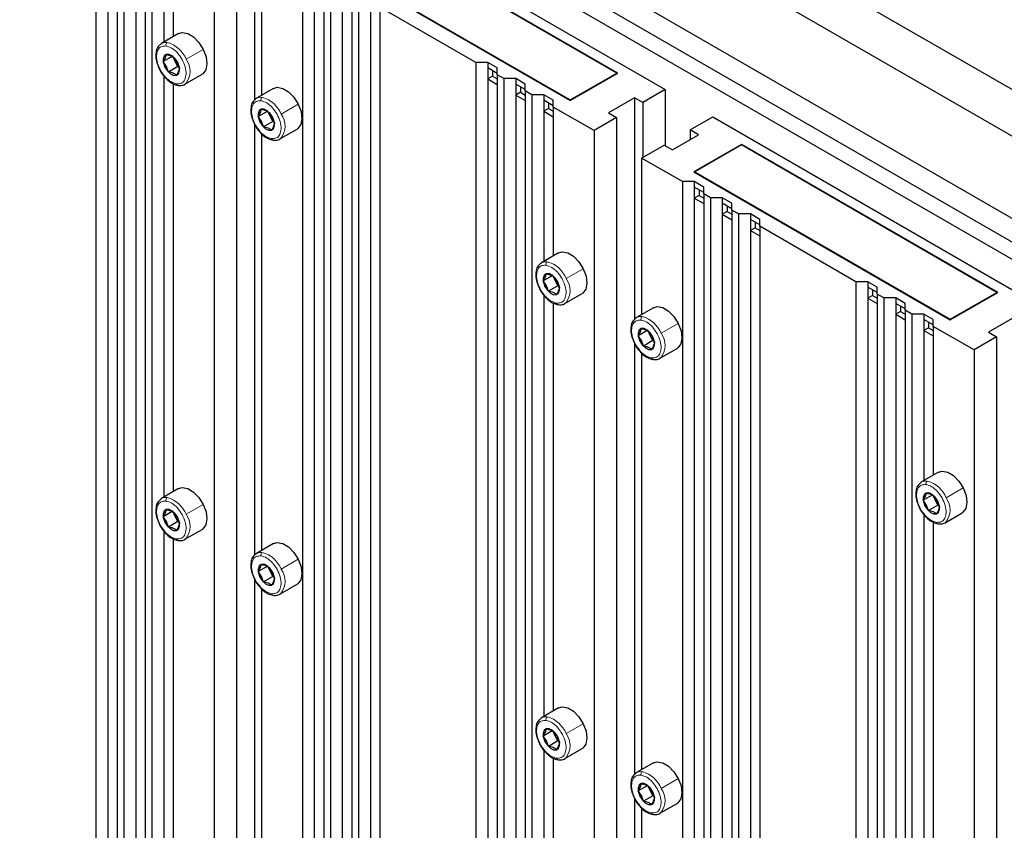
# Paper-space layout 'Blatt4' of a CAD drawing. Header units: millimetres. Extents: x 5 to 418, y 2 to 292.
# Tile 97 of 111: x 284 to 308, y 208 to 228. Entities that reach past the tile are written whole.
import ezdxf

# ---------------------------------------------------------------- set-up
doc = ezdxf.new("R2010")
doc.units = ezdxf.units.MM

psp = doc.layouts.new('Blatt4')

# ---------------------------------------------------------------- linework, layer by layer
at = {"color": 7, "linetype": 'Continuous', "lineweight": 25}
for p, q in [((265.809, 251.165), (323.084, 218.101)), ((266.162, 249.805), (319.785, 218.849)), ((318.96, 216.264), (262.627, 248.784)), ((264.395, 248.784), (318.017, 217.829)), ((263.723, 248.587), (318.618, 216.897)), ((285.502, 232.789), (285.502, 161.954)), ((285.797, 232.381), (285.797, 161.784)), ((286.033, 232.483), (286.033, 161.648)), ((286.197, 232.388), (286.197, 161.553)), ((286.728, 232.081), (286.728, 161.247)), ((286.492, 231.98), (286.492, 161.383)), ((286.892, 231.987), (286.892, 161.152)), ((289.438, 231.912), (289.438, 226.409)), ((287.423, 231.68), (287.423, 227.986)), ((287.188, 231.578), (287.188, 227.85)), ((288.996, 231.418), (288.996, 159.937)), ((291.383, 231.435), (299.632, 226.673)), ((288.436, 231.095), (288.436, 160.26)), ((298.454, 227.081), (292.09, 230.755)), ((298.43, 227.081), (292.09, 230.742)), ((289.615, 230.415), (289.615, 226.53)), ((290.911, 230.075), (297.275, 226.401)), ((290.935, 230.075), (297.275, 226.415)), ((290.628, 229.83), (290.628, 158.972)), ((290.923, 229.422), (290.923, 158.825)), ((291.159, 229.524), (291.159, 158.689)), ((291.323, 229.429), (291.323, 158.594)), ((291.618, 229.02), (291.618, 158.423)), ((291.854, 229.122), (291.854, 158.287)), ((292.018, 229.027), (292.018, 158.192)), ((294.93, 227.347), (292.549, 228.721)), ((292.549, 228.721), (292.549, 157.886)), ((292.314, 228.619), (292.314, 158.022)), ((287.555, 228.062), (287.131, 227.817)), ((287.41, 227.501), (287.174, 227.365)), ((287.474, 227.372), (287.41, 227.501)), ((287.45, 227.462), (287.53, 227.343)), ((287.254, 227.246), (287.174, 227.365)), ((287.302, 227.108), (287.254, 227.246)), ((287.538, 227.244), (287.302, 227.108)), ((287.538, 227.244), (287.474, 227.372)), ((287.53, 227.343), (287.578, 227.205)), ((287.569, 227.231), (287.538, 227.244)), ((295.225, 227.347), (294.93, 227.347)), ((294.93, 227.347), (294.93, 156.512)), ((295.461, 227.211), (295.225, 227.347)), ((295.225, 227.347), (295.225, 227.211)), ((295.461, 227.074), (295.225, 227.211)), ((295.225, 227.211), (295.225, 226.938)), ((295.461, 227.04), (295.461, 227.211)), ((287.188, 227.013), (287.188, 216.554)), ((287.714, 226.807), (288.139, 227.052)), ((295.343, 227.006), (295.225, 226.938)), ((295.343, 227.142), (295.343, 227.006)), ((295.343, 227.006), (295.461, 226.938)), ((295.625, 226.945), (295.461, 227.04)), ((295.461, 227.04), (295.461, 156.205)), ((295.92, 226.945), (295.625, 226.945)), ((295.625, 226.945), (295.625, 156.11)), ((296.156, 226.809), (295.92, 226.945)), ((295.92, 226.945), (295.92, 226.809)), ((297.275, 226.415), (298.43, 227.081)), ((297.275, 226.401), (298.454, 227.081)), ((298.43, 227.081), (298.43, 227.068)), ((287.423, 226.815), (287.423, 216.69)), ((289.912, 226.701), (289.488, 226.456)), ((295.225, 226.938), (295.225, 156.341)), ((295.225, 226.938), (295.461, 226.802)), ((296.156, 226.673), (295.92, 226.809)), ((295.92, 226.809), (295.92, 226.537)), ((296.038, 226.741), (296.038, 226.605)), ((296.156, 226.639), (296.156, 226.809)), ((296.038, 226.605), (295.92, 226.537)), ((295.92, 226.537), (295.92, 155.94)), ((295.92, 226.537), (296.156, 226.401)), ((296.038, 226.605), (296.156, 226.537)), ((296.32, 226.544), (296.156, 226.639)), ((296.156, 226.639), (296.156, 155.804)), ((296.616, 226.544), (296.32, 226.544)), ((296.32, 226.544), (296.32, 155.709)), ((296.851, 226.408), (296.616, 226.544)), ((296.616, 226.544), (296.616, 226.408)), ((298.866, 226.469), (298.218, 226.095)), ((299.072, 226.35), (298.866, 226.469)), ((298.866, 226.469), (298.866, 220.966)), ((299.632, 226.673), (299.072, 226.35)), ((299.632, 226.673), (299.632, 225.278)), ((296.851, 226.272), (296.616, 226.408)), ((296.616, 226.408), (296.616, 226.136)), ((296.733, 226.34), (296.733, 226.204)), ((296.851, 226.237), (296.851, 226.408)), ((297.864, 225.653), (296.851, 226.237)), ((296.851, 226.237), (296.851, 222.543)), ((297.275, 226.415), (297.275, 226.401)), ((299.072, 226.35), (299.072, 224.989)), ((289.767, 226.14), (289.531, 226.005)), ((289.611, 225.885), (289.531, 226.005)), ((289.831, 226.012), (289.767, 226.14)), ((289.807, 226.102), (289.887, 225.982)), ((289.895, 225.883), (289.831, 226.012)), ((289.887, 225.982), (289.935, 225.844)), ((296.733, 226.204), (296.616, 226.136)), ((296.616, 226.136), (296.616, 222.407)), ((296.616, 226.136), (296.851, 225.999)), ((296.733, 226.204), (296.851, 226.136)), ((298.424, 225.976), (297.864, 225.653)), ((298.218, 226.095), (298.424, 225.976)), ((298.424, 225.976), (298.424, 154.494)), ((300.251, 225.67), (300.811, 225.993)), ((300.811, 225.993), (309.06, 221.23)), ((289.438, 225.817), (289.438, 215.114)), ((289.659, 225.747), (289.611, 225.885)), ((289.895, 225.883), (289.659, 225.747)), ((289.926, 225.871), (289.895, 225.883)), ((289.615, 225.578), (289.615, 215.234)), ((290.071, 225.446), (290.496, 225.691)), ((297.864, 225.653), (297.864, 154.818)), ((299.809, 225.176), (300.457, 225.551)), ((300.457, 225.551), (300.251, 225.67)), ((300.251, 225.67), (300.251, 225.431)), ((299.043, 224.972), (299.603, 225.295)), ((299.603, 225.295), (299.809, 225.176)), ((301.518, 225.312), (300.339, 224.632)), ((301.518, 225.299), (300.363, 224.632)), ((307.882, 221.639), (301.518, 225.312)), ((301.518, 225.312), (301.518, 225.299)), ((307.858, 221.639), (301.518, 225.299)), ((300.056, 224.387), (299.043, 224.972)), ((299.043, 224.972), (299.043, 221.087)), ((300.339, 224.632), (306.703, 220.958)), ((300.363, 224.632), (306.703, 220.972)), ((300.363, 224.632), (300.363, 224.618)), ((300.351, 224.387), (300.056, 224.387)), ((300.056, 224.387), (300.056, 153.53)), ((300.587, 224.251), (300.351, 224.387)), ((300.351, 224.387), (300.351, 224.251)), ((300.587, 224.115), (300.351, 224.251)), ((300.351, 224.251), (300.351, 223.979)), ((300.469, 224.047), (300.351, 223.979)), ((300.469, 224.183), (300.469, 224.047)), ((300.469, 224.047), (300.587, 223.979)), ((300.587, 224.081), (300.587, 224.251)), ((300.751, 223.986), (300.587, 224.081)), ((300.587, 224.081), (300.587, 153.246)), ((300.351, 223.979), (300.351, 153.382)), ((300.351, 223.979), (300.587, 223.843)), ((301.046, 223.986), (300.751, 223.986)), ((300.751, 223.986), (300.751, 153.151)), ((301.282, 223.85), (301.046, 223.986)), ((301.046, 223.986), (301.046, 223.85)), ((301.282, 223.714), (301.046, 223.85)), ((301.046, 223.85), (301.046, 223.578)), ((301.164, 223.782), (301.164, 223.646)), ((301.282, 223.68), (301.282, 223.85)), ((301.164, 223.646), (301.046, 223.578)), ((301.046, 223.578), (301.046, 152.981)), ((301.046, 223.578), (301.282, 223.442)), ((301.164, 223.646), (301.282, 223.578)), ((301.447, 223.585), (301.282, 223.68)), ((301.282, 223.68), (301.282, 152.845)), ((301.742, 223.585), (301.447, 223.585)), ((301.447, 223.585), (301.447, 152.75)), ((301.977, 223.449), (301.742, 223.585)), ((301.742, 223.585), (301.742, 223.449)), ((301.977, 223.312), (301.742, 223.449)), ((301.742, 223.449), (301.742, 223.176)), ((301.859, 223.38), (301.859, 223.244)), ((301.977, 223.278), (301.977, 223.449)), ((301.859, 223.244), (301.742, 223.176)), ((301.742, 223.176), (301.742, 152.579)), ((301.742, 223.176), (301.977, 223.04)), ((301.859, 223.244), (301.977, 223.176)), ((304.358, 221.904), (301.977, 223.278)), ((301.977, 223.278), (301.977, 152.443)), ((296.983, 222.619), (296.559, 222.374)), ((296.838, 222.058), (296.603, 221.923)), ((296.902, 221.93), (296.838, 222.058)), ((296.682, 221.803), (296.603, 221.923)), ((296.878, 222.02), (296.958, 221.9)), ((296.966, 221.801), (296.902, 221.93)), ((296.958, 221.9), (297.006, 221.762)), ((304.653, 221.904), (304.358, 221.904)), ((304.358, 221.904), (304.358, 151.069)), ((304.889, 221.768), (304.653, 221.904)), ((304.653, 221.904), (304.653, 221.768)), ((296.616, 221.571), (296.616, 211.112)), ((296.731, 221.665), (296.682, 221.803)), ((296.966, 221.801), (296.731, 221.665)), ((296.997, 221.788), (296.966, 221.801)), ((297.142, 221.364), (297.567, 221.609)), ((304.889, 221.632), (304.653, 221.768)), ((304.653, 221.768), (304.653, 221.496)), ((304.771, 221.7), (304.771, 221.564)), ((304.889, 221.597), (304.889, 221.768)), ((305.053, 221.502), (304.889, 221.597)), ((304.889, 221.597), (304.889, 150.763)), ((306.703, 220.972), (307.858, 221.639)), ((306.703, 220.958), (307.882, 221.639)), ((307.858, 221.639), (307.858, 221.625)), ((296.851, 221.372), (296.851, 211.248)), ((304.771, 221.564), (304.653, 221.496)), ((304.653, 221.496), (304.653, 150.899)), ((304.653, 221.496), (304.889, 221.36)), ((304.771, 221.564), (304.889, 221.496)), ((305.348, 221.502), (305.053, 221.502)), ((305.053, 221.502), (305.053, 150.668)), ((305.584, 221.366), (305.348, 221.502)), ((305.348, 221.502), (305.348, 221.366)), ((305.584, 221.23), (305.348, 221.366)), ((305.348, 221.366), (305.348, 221.094)), ((305.584, 221.196), (305.584, 221.366)), ((299.34, 221.259), (298.916, 221.014)), ((305.466, 221.162), (305.348, 221.094)), ((305.348, 221.094), (305.348, 150.497)), ((305.348, 221.094), (305.584, 220.958)), ((305.466, 221.298), (305.466, 221.162)), ((305.466, 221.162), (305.584, 221.094)), ((305.749, 221.101), (305.584, 221.196)), ((305.584, 221.196), (305.584, 150.361)), ((306.044, 221.101), (305.749, 221.101)), ((305.749, 221.101), (305.749, 150.266)), ((306.279, 220.965), (306.044, 221.101)), ((306.044, 221.101), (306.044, 220.965)), ((306.279, 220.829), (306.044, 220.965)), ((306.044, 220.965), (306.044, 220.693)), ((306.162, 220.897), (306.162, 220.761)), ((306.279, 220.795), (306.279, 220.965)), ((306.703, 220.972), (306.703, 220.958)), ((308.294, 221.026), (307.646, 220.652)), ((299.195, 220.698), (298.96, 220.562)), ((299.259, 220.569), (299.195, 220.698)), ((299.235, 220.659), (299.315, 220.539)), ((306.162, 220.761), (306.044, 220.693)), ((306.044, 220.693), (306.044, 216.964)), ((306.044, 220.693), (306.279, 220.557)), ((306.162, 220.761), (306.279, 220.693)), ((307.292, 220.21), (306.279, 220.795)), ((306.279, 220.795), (306.279, 217.1)), ((307.646, 220.652), (307.852, 220.533)), ((298.866, 220.374), (298.866, 209.671)), ((299.039, 220.442), (298.96, 220.562)), ((299.088, 220.304), (299.039, 220.442)), ((299.323, 220.44), (299.088, 220.304)), ((299.323, 220.44), (299.259, 220.569)), ((299.315, 220.539), (299.363, 220.401)), ((299.354, 220.428), (299.323, 220.44)), ((307.852, 220.533), (307.292, 220.21)), ((307.852, 220.533), (307.852, 149.052)), ((299.043, 220.135), (299.043, 209.791)), ((299.499, 220.003), (299.924, 220.248)), ((307.292, 220.21), (307.292, 149.375)), ((306.412, 217.177), (305.987, 216.932)), ((287.555, 216.767), (287.131, 216.522)), ((306.266, 216.616), (306.031, 216.48)), ((306.11, 216.36), (306.031, 216.48)), ((306.33, 216.487), (306.266, 216.616)), ((306.306, 216.577), (306.386, 216.457)), ((306.394, 216.358), (306.33, 216.487)), ((306.386, 216.457), (306.434, 216.319)), ((287.41, 216.206), (287.174, 216.07)), ((287.474, 216.077), (287.41, 216.206)), ((306.159, 216.222), (306.11, 216.36)), ((306.394, 216.358), (306.159, 216.222)), ((306.425, 216.346), (306.394, 216.358)), ((287.254, 215.95), (287.174, 216.07)), ((287.45, 216.167), (287.53, 216.047)), ((287.538, 215.948), (287.474, 216.077)), ((287.53, 216.047), (287.578, 215.909)), ((306.044, 216.128), (306.044, 205.669)), ((306.571, 215.921), (306.995, 216.166)), ((287.188, 215.718), (287.188, 205.259)), ((287.302, 215.812), (287.254, 215.95)), ((287.538, 215.948), (287.302, 215.812)), ((287.569, 215.936), (287.538, 215.948)), ((287.714, 215.511), (288.139, 215.756)), ((306.279, 215.93), (306.279, 205.805)), ((287.423, 215.52), (287.423, 205.395)), ((289.912, 215.406), (289.488, 215.161)), ((289.767, 214.845), (289.531, 214.709)), ((289.831, 214.716), (289.767, 214.845)), ((289.807, 214.806), (289.887, 214.687)), ((289.438, 214.522), (289.438, 203.818)), ((289.611, 214.589), (289.531, 214.709)), ((289.659, 214.452), (289.611, 214.589)), ((289.895, 214.587), (289.659, 214.452)), ((289.895, 214.587), (289.831, 214.716)), ((289.887, 214.687), (289.935, 214.549)), ((289.926, 214.575), (289.895, 214.587)), ((289.615, 214.282), (289.615, 203.939)), ((290.071, 214.151), (290.496, 214.396)), ((296.983, 211.324), (296.559, 211.079)), ((296.838, 210.763), (296.603, 210.627)), ((296.682, 210.507), (296.603, 210.627)), ((296.902, 210.634), (296.838, 210.763)), ((296.878, 210.724), (296.958, 210.605)), ((296.966, 210.505), (296.902, 210.634)), ((296.958, 210.605), (297.006, 210.467)), ((296.731, 210.37), (296.682, 210.507)), ((296.966, 210.505), (296.731, 210.37)), ((296.997, 210.493), (296.966, 210.505)), ((296.616, 210.275), (296.616, 199.816)), ((297.142, 210.069), (297.567, 210.313)), ((296.851, 210.077), (296.851, 199.952)), ((299.34, 209.963), (298.916, 209.718)), ((299.195, 209.402), (298.96, 209.266)), ((299.259, 209.273), (299.195, 209.402)), ((299.235, 209.363), (299.315, 209.244)), ((299.039, 209.147), (298.96, 209.266)), ((299.088, 209.009), (299.039, 209.147)), ((299.323, 209.145), (299.088, 209.009)), ((299.323, 209.145), (299.259, 209.273)), ((299.315, 209.244), (299.363, 209.106)), ((299.354, 209.132), (299.323, 209.145)), ((298.866, 209.079), (298.866, 198.375)), ((299.499, 208.708), (299.924, 208.953)), ((299.043, 208.84), (299.043, 198.496))]:
    psp.add_line(p, q, dxfattribs=at)
at = {"color": 7, "linetype": 'Continuous', "lineweight": 18}
for p, q in [((287.744, 227.425), (288.168, 227.67)), ((287.254, 227.246), (287.216, 227.228)), ((287.502, 227.385), (287.474, 227.372)), ((287.53, 227.343), (287.535, 227.341)), ((290.101, 226.065), (290.525, 226.31)), ((289.859, 226.024), (289.831, 226.012)), ((289.887, 225.982), (289.892, 225.98)), ((289.611, 225.885), (289.573, 225.868)), ((297.172, 221.983), (297.596, 222.227)), ((296.93, 221.942), (296.902, 221.93)), ((296.958, 221.9), (296.963, 221.898)), ((296.682, 221.803), (296.644, 221.786)), ((299.529, 220.622), (299.953, 220.867)), ((299.039, 220.442), (299.001, 220.425)), ((299.287, 220.581), (299.259, 220.569)), ((299.315, 220.539), (299.32, 220.538)), ((306.6, 216.54), (307.024, 216.785)), ((306.358, 216.499), (306.33, 216.487)), ((306.386, 216.457), (306.391, 216.456)), ((287.744, 216.13), (288.168, 216.375)), ((306.11, 216.36), (306.072, 216.343)), ((287.502, 216.089), (287.474, 216.077)), ((287.53, 216.047), (287.535, 216.046)), ((287.254, 215.95), (287.216, 215.933)), ((290.101, 214.769), (290.525, 215.014)), ((289.611, 214.589), (289.573, 214.572)), ((289.859, 214.729), (289.831, 214.716)), ((289.887, 214.687), (289.892, 214.685)), ((297.172, 210.687), (297.596, 210.932)), ((296.93, 210.647), (296.902, 210.634)), ((296.958, 210.605), (296.963, 210.603)), ((296.682, 210.507), (296.644, 210.49)), ((299.529, 209.326), (299.953, 209.571)), ((299.039, 209.147), (299.001, 209.13)), ((299.287, 209.286), (299.259, 209.273)), ((299.315, 209.244), (299.32, 209.242))]:
    psp.add_line(p, q, dxfattribs=at)
at = {"color": 7, "linetype": 'Continuous', "lineweight": 25, "flags": 128}
for points in [[(287.555, 228.062), (287.648, 228.089), (287.784, 228.064), (287.927, 227.978), (288.06, 227.841), (288.168, 227.67)], [(287.114, 227.806), (287.117, 227.808), (287.131, 227.817)], [(287.535, 227.341), (287.474, 227.436), (287.398, 227.507), (287.318, 227.545), (287.247, 227.543), (287.196, 227.502), (287.172, 227.428), (287.179, 227.332), (287.216, 227.228)], [(288.168, 227.67), (288.237, 227.485), (288.259, 227.309), (288.232, 227.163), (288.158, 227.064), (288.139, 227.052)], [(287.216, 227.228), (287.277, 227.134), (287.354, 227.062), (287.433, 227.024), (287.504, 227.026), (287.556, 227.067), (287.579, 227.142), (287.572, 227.238), (287.535, 227.341)], [(287.731, 226.818), (287.729, 226.816), (287.714, 226.807)], [(289.912, 226.701), (290.005, 226.728), (290.141, 226.703), (290.284, 226.617), (290.417, 226.481), (290.525, 226.31)], [(289.471, 226.446), (289.474, 226.447), (289.488, 226.456)], [(290.525, 226.31), (290.594, 226.125), (290.616, 225.949), (290.589, 225.802), (290.515, 225.703), (290.496, 225.691)], [(289.892, 225.98), (289.831, 226.075), (289.755, 226.147), (289.675, 226.185), (289.604, 226.183), (289.553, 226.142), (289.529, 226.067), (289.536, 225.971), (289.573, 225.868)], [(289.573, 225.868), (289.634, 225.773), (289.711, 225.701), (289.79, 225.664), (289.861, 225.665), (289.913, 225.707), (289.936, 225.781), (289.929, 225.877), (289.892, 225.98)], [(290.088, 225.457), (290.086, 225.455), (290.071, 225.446)], [(296.983, 222.619), (297.076, 222.646), (297.212, 222.621), (297.355, 222.535), (297.488, 222.399), (297.596, 222.227)], [(296.542, 222.364), (296.545, 222.365), (296.559, 222.374)], [(296.963, 221.898), (296.902, 221.993), (296.826, 222.065), (296.746, 222.103), (296.675, 222.101), (296.624, 222.059), (296.6, 221.985), (296.607, 221.889), (296.644, 221.786)], [(297.596, 222.227), (297.665, 222.043), (297.687, 221.866), (297.66, 221.72), (297.586, 221.621), (297.567, 221.609)], [(296.644, 221.786), (296.705, 221.691), (296.782, 221.619), (296.861, 221.581), (296.932, 221.583), (296.984, 221.625), (297.008, 221.699), (297, 221.795), (296.963, 221.898)], [(297.159, 221.375), (297.157, 221.373), (297.142, 221.364)], [(299.34, 221.259), (299.433, 221.286), (299.569, 221.261), (299.712, 221.175), (299.846, 221.038), (299.953, 220.867)], [(298.899, 221.003), (298.902, 221.005), (298.916, 221.014)], [(299.953, 220.867), (300.022, 220.682), (300.045, 220.506), (300.017, 220.36), (299.943, 220.261), (299.924, 220.248)], [(299.32, 220.538), (299.259, 220.632), (299.183, 220.704), (299.103, 220.742), (299.032, 220.74), (298.981, 220.699), (298.957, 220.624), (298.964, 220.528), (299.001, 220.425)], [(299.001, 220.425), (299.062, 220.33), (299.139, 220.259), (299.218, 220.221), (299.289, 220.223), (299.341, 220.264), (299.365, 220.338), (299.357, 220.434), (299.32, 220.538)], [(299.516, 220.014), (299.514, 220.012), (299.499, 220.003)], [(306.412, 217.177), (306.504, 217.204), (306.64, 217.179), (306.783, 217.093), (306.917, 216.956), (307.024, 216.785)], [(305.97, 216.921), (305.973, 216.923), (305.987, 216.932)], [(287.555, 216.767), (287.648, 216.794), (287.784, 216.769), (287.927, 216.683), (288.06, 216.546), (288.168, 216.375)], [(307.024, 216.785), (307.094, 216.6), (307.116, 216.424), (307.088, 216.277), (307.014, 216.179), (306.995, 216.166)], [(287.114, 216.511), (287.117, 216.513), (287.131, 216.522)], [(306.391, 216.456), (306.33, 216.55), (306.254, 216.622), (306.174, 216.66), (306.103, 216.658), (306.052, 216.617), (306.028, 216.542), (306.035, 216.446), (306.072, 216.343)], [(306.072, 216.343), (306.133, 216.248), (306.21, 216.177), (306.289, 216.139), (306.36, 216.141), (306.412, 216.182), (306.436, 216.256), (306.429, 216.352), (306.391, 216.456)], [(287.535, 216.046), (287.474, 216.14), (287.398, 216.212), (287.318, 216.25), (287.247, 216.248), (287.196, 216.207), (287.172, 216.132), (287.179, 216.036), (287.216, 215.933)], [(288.168, 216.375), (288.237, 216.19), (288.259, 216.014), (288.232, 215.867), (288.158, 215.769), (288.139, 215.756)], [(287.216, 215.933), (287.277, 215.838), (287.354, 215.767), (287.433, 215.729), (287.504, 215.731), (287.556, 215.772), (287.579, 215.846), (287.572, 215.942), (287.535, 216.046)], [(306.587, 215.932), (306.585, 215.93), (306.571, 215.921)], [(287.731, 215.522), (287.729, 215.52), (287.714, 215.511)], [(289.912, 215.406), (290.005, 215.433), (290.141, 215.408), (290.284, 215.322), (290.417, 215.185), (290.525, 215.014)], [(289.471, 215.15), (289.474, 215.152), (289.488, 215.161)], [(290.525, 215.014), (290.594, 214.829), (290.616, 214.653), (290.589, 214.507), (290.515, 214.408), (290.496, 214.396)], [(289.892, 214.685), (289.831, 214.78), (289.755, 214.851), (289.675, 214.889), (289.604, 214.887), (289.553, 214.846), (289.529, 214.772), (289.536, 214.676), (289.573, 214.572)], [(289.573, 214.572), (289.634, 214.478), (289.711, 214.406), (289.79, 214.368), (289.861, 214.37), (289.913, 214.411), (289.936, 214.486), (289.929, 214.582), (289.892, 214.685)], [(290.088, 214.162), (290.086, 214.16), (290.071, 214.151)], [(296.983, 211.324), (297.076, 211.351), (297.212, 211.326), (297.355, 211.24), (297.488, 211.103), (297.596, 210.932)], [(296.542, 211.068), (296.545, 211.07), (296.559, 211.079)], [(297.596, 210.932), (297.665, 210.747), (297.687, 210.571), (297.66, 210.425), (297.586, 210.326), (297.567, 210.313)], [(296.963, 210.603), (296.902, 210.698), (296.826, 210.769), (296.746, 210.807), (296.675, 210.805), (296.624, 210.764), (296.6, 210.69), (296.607, 210.594), (296.644, 210.49)], [(296.644, 210.49), (296.705, 210.396), (296.782, 210.324), (296.861, 210.286), (296.932, 210.288), (296.984, 210.329), (297.008, 210.403), (297, 210.5), (296.963, 210.603)], [(297.159, 210.079), (297.157, 210.078), (297.142, 210.069)], [(299.34, 209.963), (299.433, 209.99), (299.569, 209.965), (299.712, 209.879), (299.846, 209.742), (299.953, 209.571)], [(298.899, 209.707), (298.902, 209.709), (298.916, 209.718)], [(299.32, 209.242), (299.259, 209.337), (299.183, 209.409), (299.103, 209.446), (299.032, 209.445), (298.981, 209.403), (298.957, 209.329), (298.964, 209.233), (299.001, 209.13)], [(299.953, 209.571), (300.022, 209.387), (300.045, 209.21), (300.017, 209.064), (299.943, 208.965), (299.924, 208.953)], [(299.001, 209.13), (299.062, 209.035), (299.139, 208.963), (299.218, 208.925), (299.289, 208.927), (299.341, 208.968), (299.365, 209.043), (299.357, 209.139), (299.32, 209.242)], [(299.516, 208.719), (299.514, 208.717), (299.499, 208.708)]]:
    psp.add_lwpolyline(points, dxfattribs=at)
at = {"color": 7, "linetype": 'Continuous', "lineweight": 18, "flags": 128}
for points in [[(287.131, 227.817), (287.19, 227.84), (287.276, 227.842)], [(289.488, 226.456), (289.547, 226.479), (289.633, 226.481)], [(296.559, 222.374), (296.618, 222.397), (296.704, 222.399)], [(298.916, 221.014), (298.975, 221.036), (299.061, 221.038)], [(305.987, 216.932), (306.046, 216.954), (306.132, 216.956)], [(287.131, 216.522), (287.19, 216.544), (287.276, 216.546)], [(289.488, 215.161), (289.547, 215.183), (289.633, 215.186)], [(296.559, 211.079), (296.618, 211.101), (296.704, 211.104)], [(298.916, 209.718), (298.975, 209.741), (299.061, 209.743)]]:
    psp.add_lwpolyline(points, dxfattribs=at)
at = {"color": 7, "linetype": 'Continuous', "lineweight": 18}
for centre, radius, start, end in [((287.322, 227.777), 0.0796, 125.2067, 196.6252), ((287.079, 227.149), 0.72, 22.5294, 74.129), ((287.336, 227.13), 0.504, 321.6891, 35.9048), ((287.554, 226.824), 0.0489, 190.6158, 258.2609), ((289.679, 226.416), 0.0796, 125.2067, 196.6252), ((289.436, 225.789), 0.72, 22.5294, 74.129), ((289.693, 225.769), 0.504, 321.6891, 35.9048), ((289.911, 225.464), 0.0489, 190.6158, 258.2609), ((296.75, 222.334), 0.0796, 125.2067, 196.6252), ((296.507, 221.707), 0.72, 22.5294, 74.129), ((296.764, 221.687), 0.504, 321.6891, 35.9048), ((296.982, 221.382), 0.0489, 190.6158, 258.2609), ((299.107, 220.973), 0.0796, 125.2067, 196.6252), ((298.864, 220.346), 0.72, 22.5294, 74.129), ((299.121, 220.327), 0.504, 321.6891, 35.9048), ((299.339, 220.021), 0.0489, 190.6158, 258.2609), ((306.178, 216.891), 0.0796, 125.2067, 196.6252), ((305.935, 216.264), 0.72, 22.5294, 74.129), ((287.322, 216.481), 0.0796, 125.2067, 196.6252), ((287.079, 215.854), 0.72, 22.5294, 74.129), ((306.192, 216.244), 0.504, 321.6891, 35.9048), ((287.336, 215.834), 0.504, 321.6891, 35.9048), ((306.41, 215.939), 0.0489, 190.6158, 258.2609), ((287.554, 215.529), 0.0489, 190.6158, 258.2609), ((289.679, 215.121), 0.0796, 125.2067, 196.6252), ((289.436, 214.493), 0.72, 22.5294, 74.129), ((289.693, 214.474), 0.504, 321.6891, 35.9048), ((289.911, 214.168), 0.0489, 190.6158, 258.2609), ((296.75, 211.039), 0.0796, 125.2067, 196.6252), ((296.507, 210.411), 0.72, 22.5294, 74.129), ((296.764, 210.392), 0.504, 321.6891, 35.9048), ((296.982, 210.086), 0.0489, 190.6158, 258.2609), ((299.107, 209.678), 0.0796, 125.2067, 196.6252), ((298.864, 209.051), 0.72, 22.5294, 74.129), ((299.121, 209.031), 0.504, 321.6891, 35.9048), ((299.339, 208.726), 0.0489, 190.6158, 258.2609)]:
    psp.add_arc(centre, radius, start, end, dxfattribs=at)
at = {"color": 7, "linetype": 'Continuous', "lineweight": 25}
for centre, radius, start, end in [((287.816, 227.545), 0.384, 191.6562, 206.8091), ((287.841, 227.553), 0.41, 206.1561, 226.3735), ((290.173, 226.185), 0.384, 191.6562, 206.8091), ((290.198, 226.192), 0.41, 206.1561, 226.3735), ((297.244, 222.103), 0.384, 191.6562, 206.8091), ((297.269, 222.11), 0.41, 206.1561, 226.3735), ((299.601, 220.742), 0.384, 191.6562, 206.8091), ((299.626, 220.749), 0.41, 206.1561, 226.3735), ((306.672, 216.66), 0.384, 191.6562, 206.8091), ((306.698, 216.667), 0.41, 206.1561, 226.3735), ((287.816, 216.25), 0.384, 191.6562, 206.8091), ((287.841, 216.257), 0.41, 206.1561, 226.3735), ((290.173, 214.889), 0.384, 191.6562, 206.8091), ((290.198, 214.897), 0.41, 206.1561, 226.3735), ((297.244, 210.807), 0.384, 191.6562, 206.8091), ((297.269, 210.815), 0.41, 206.1561, 226.3735), ((299.601, 209.446), 0.384, 191.6562, 206.8091), ((299.626, 209.454), 0.41, 206.1561, 226.3735)]:
    psp.add_arc(centre, radius, start, end, dxfattribs=at)
for points, knots in [([(287.113, 227.8), (287.089, 227.781), (287.037, 227.739), (286.996, 227.629), (286.986, 227.492), (287.008, 227.349), (287.048, 227.258), (287.064, 227.22)], [0, 0, 0, 0, 0.17029, 0.381057, 0.602951, 0.834475, 1, 1, 1, 1]), ([(287.174, 227.365), (287.195, 227.399), (287.235, 227.468), (287.244, 227.518), (287.248, 227.543)], [0, 0, 0, 0, 0.500362, 1, 1, 1, 1]), ([(287.248, 227.543), (287.29, 227.534), (287.373, 227.516), (287.424, 227.48), (287.45, 227.462)], [0, 0, 0, 0, 0.5004301, 1, 1, 1, 1]), ([(287.064, 227.22), (287.07, 227.204), (287.096, 227.135), (287.174, 227.022), (287.289, 226.897), (287.417, 226.808), (287.502, 226.787), (287.544, 226.777)], [0, 0, 0, 0, 0.067746, 0.302781, 0.538737, 0.776968, 1, 1, 1, 1]), ([(287.578, 227.205), (287.573, 227.18), (287.565, 227.13), (287.524, 227.062), (287.504, 227.028)], [0, 0, 0, 0, 0.5003625, 1, 1, 1, 1]), ([(287.504, 227.028), (287.478, 227.046), (287.427, 227.081), (287.344, 227.099), (287.302, 227.108)], [0, 0, 0, 0, 0.50043, 1, 1, 1, 1]), ([(287.544, 226.777), (287.567, 226.775), (287.627, 226.772), (287.697, 226.787), (287.727, 226.818), (287.733, 226.824)], [0, 0, 0, 0, 0.341589, 0.88384, 1, 1, 1, 1]), ([(289.47, 226.44), (289.446, 226.421), (289.394, 226.378), (289.353, 226.268), (289.343, 226.131), (289.365, 225.988), (289.405, 225.897), (289.421, 225.859)], [0, 0, 0, 0, 0.17029, 0.381057, 0.602951, 0.834475, 1, 1, 1, 1]), ([(289.531, 226.005), (289.552, 226.039), (289.592, 226.107), (289.601, 226.157), (289.605, 226.182)], [0, 0, 0, 0, 0.500362, 1, 1, 1, 1]), ([(289.605, 226.182), (289.647, 226.173), (289.73, 226.155), (289.781, 226.12), (289.807, 226.102)], [0, 0, 0, 0, 0.5004301, 1, 1, 1, 1]), ([(289.421, 225.859), (289.427, 225.844), (289.453, 225.775), (289.531, 225.661), (289.646, 225.536), (289.774, 225.447), (289.859, 225.426), (289.901, 225.416)], [0, 0, 0, 0, 0.067746, 0.302781, 0.538737, 0.776968, 1, 1, 1, 1]), ([(289.861, 225.667), (289.835, 225.685), (289.784, 225.721), (289.701, 225.738), (289.659, 225.747)], [0, 0, 0, 0, 0.50043, 1, 1, 1, 1]), ([(289.935, 225.844), (289.93, 225.819), (289.922, 225.769), (289.881, 225.701), (289.861, 225.667)], [0, 0, 0, 0, 0.5003625, 1, 1, 1, 1]), ([(289.901, 225.416), (289.924, 225.415), (289.984, 225.411), (290.054, 225.426), (290.084, 225.457), (290.09, 225.463)], [0, 0, 0, 0, 0.3415892, 0.8838395, 1, 1, 1, 1]), ([(296.541, 222.358), (296.517, 222.339), (296.465, 222.296), (296.424, 222.186), (296.414, 222.049), (296.436, 221.906), (296.476, 221.815), (296.492, 221.777)], [0, 0, 0, 0, 0.17029, 0.381057, 0.602951, 0.834475, 1, 1, 1, 1]), ([(296.603, 221.923), (296.623, 221.957), (296.663, 222.025), (296.672, 222.075), (296.676, 222.1)], [0, 0, 0, 0, 0.5003625, 1, 1, 1, 1]), ([(296.676, 222.1), (296.718, 222.091), (296.801, 222.073), (296.852, 222.038), (296.878, 222.02)], [0, 0, 0, 0, 0.5004301, 1, 1, 1, 1]), ([(296.492, 221.777), (296.498, 221.762), (296.524, 221.693), (296.602, 221.579), (296.717, 221.454), (296.845, 221.365), (296.93, 221.344), (296.972, 221.334)], [0, 0, 0, 0, 0.067746, 0.302781, 0.538737, 0.776968, 1, 1, 1, 1]), ([(296.932, 221.585), (296.907, 221.603), (296.855, 221.639), (296.772, 221.656), (296.731, 221.665)], [0, 0, 0, 0, 0.5004301, 1, 1, 1, 1]), ([(297.006, 221.762), (297.002, 221.737), (296.993, 221.687), (296.952, 221.619), (296.932, 221.585)], [0, 0, 0, 0, 0.500362, 1, 1, 1, 1]), ([(296.972, 221.334), (296.995, 221.332), (297.055, 221.329), (297.125, 221.344), (297.155, 221.375), (297.161, 221.381)], [0, 0, 0, 0, 0.341589, 0.88384, 1, 1, 1, 1]), ([(298.898, 220.997), (298.874, 220.978), (298.822, 220.935), (298.781, 220.826), (298.771, 220.688), (298.793, 220.545), (298.833, 220.454), (298.849, 220.417)], [0, 0, 0, 0, 0.17029, 0.381057, 0.602951, 0.834475, 1, 1, 1, 1]), ([(298.96, 220.562), (298.98, 220.596), (299.02, 220.664), (299.029, 220.714), (299.033, 220.739)], [0, 0, 0, 0, 0.5003625, 1, 1, 1, 1]), ([(299.033, 220.739), (299.075, 220.73), (299.158, 220.713), (299.209, 220.677), (299.235, 220.659)], [0, 0, 0, 0, 0.5004301, 1, 1, 1, 1]), ([(298.849, 220.417), (298.855, 220.401), (298.881, 220.332), (298.959, 220.218), (299.074, 220.094), (299.202, 220.005), (299.287, 219.983), (299.329, 219.973)], [0, 0, 0, 0, 0.067746, 0.302781, 0.538737, 0.776968, 1, 1, 1, 1]), ([(299.363, 220.401), (299.359, 220.376), (299.35, 220.326), (299.309, 220.258), (299.289, 220.224)], [0, 0, 0, 0, 0.500362, 1, 1, 1, 1]), ([(299.289, 220.224), (299.264, 220.242), (299.212, 220.278), (299.129, 220.296), (299.088, 220.304)], [0, 0, 0, 0, 0.5004301, 1, 1, 1, 1]), ([(299.329, 219.973), (299.352, 219.972), (299.412, 219.968), (299.482, 219.983), (299.512, 220.015), (299.518, 220.02)], [0, 0, 0, 0, 0.341589, 0.88384, 1, 1, 1, 1]), ([(305.969, 216.915), (305.946, 216.896), (305.893, 216.853), (305.852, 216.744), (305.842, 216.606), (305.864, 216.463), (305.904, 216.372), (305.92, 216.334)], [0, 0, 0, 0, 0.17029, 0.381057, 0.602951, 0.834475, 1, 1, 1, 1]), ([(287.113, 216.505), (287.089, 216.486), (287.037, 216.443), (286.996, 216.334), (286.986, 216.196), (287.008, 216.053), (287.048, 215.962), (287.064, 215.924)], [0, 0, 0, 0, 0.17029, 0.381057, 0.602951, 0.834475, 1, 1, 1, 1]), ([(306.031, 216.48), (306.051, 216.514), (306.091, 216.582), (306.1, 216.632), (306.104, 216.657)], [0, 0, 0, 0, 0.500362, 1, 1, 1, 1]), ([(306.104, 216.657), (306.146, 216.648), (306.229, 216.631), (306.28, 216.595), (306.306, 216.577)], [0, 0, 0, 0, 0.50043, 1, 1, 1, 1]), ([(287.174, 216.07), (287.195, 216.104), (287.235, 216.172), (287.244, 216.222), (287.248, 216.247)], [0, 0, 0, 0, 0.500362, 1, 1, 1, 1]), ([(287.248, 216.247), (287.29, 216.238), (287.373, 216.221), (287.424, 216.185), (287.45, 216.167)], [0, 0, 0, 0, 0.50043, 1, 1, 1, 1]), ([(305.92, 216.334), (305.926, 216.319), (305.952, 216.25), (306.03, 216.136), (306.145, 216.012), (306.273, 215.923), (306.358, 215.901), (306.4, 215.891)], [0, 0, 0, 0, 0.067746, 0.302781, 0.538737, 0.776968, 1, 1, 1, 1]), ([(306.36, 216.142), (306.335, 216.16), (306.283, 216.196), (306.2, 216.214), (306.159, 216.222)], [0, 0, 0, 0, 0.5004301, 1, 1, 1, 1]), ([(306.434, 216.319), (306.43, 216.294), (306.421, 216.244), (306.381, 216.176), (306.36, 216.142)], [0, 0, 0, 0, 0.500362, 1, 1, 1, 1]), ([(287.064, 215.924), (287.07, 215.909), (287.096, 215.84), (287.174, 215.726), (287.289, 215.601), (287.417, 215.513), (287.502, 215.491), (287.544, 215.481)], [0, 0, 0, 0, 0.067746, 0.302781, 0.538737, 0.776968, 1, 1, 1, 1]), ([(287.504, 215.732), (287.478, 215.75), (287.427, 215.786), (287.344, 215.803), (287.302, 215.812)], [0, 0, 0, 0, 0.50043, 1, 1, 1, 1]), ([(287.578, 215.909), (287.573, 215.884), (287.565, 215.834), (287.524, 215.766), (287.504, 215.732)], [0, 0, 0, 0, 0.500362, 1, 1, 1, 1]), ([(306.4, 215.891), (306.423, 215.89), (306.484, 215.886), (306.553, 215.901), (306.583, 215.933), (306.589, 215.938)], [0, 0, 0, 0, 0.341589, 0.88384, 1, 1, 1, 1]), ([(287.544, 215.481), (287.567, 215.48), (287.627, 215.476), (287.697, 215.491), (287.727, 215.523), (287.733, 215.528)], [0, 0, 0, 0, 0.341589, 0.88384, 1, 1, 1, 1]), ([(289.47, 215.144), (289.446, 215.125), (289.394, 215.082), (289.353, 214.973), (289.343, 214.836), (289.365, 214.693), (289.405, 214.602), (289.421, 214.564)], [0, 0, 0, 0, 0.17029, 0.381057, 0.602951, 0.834475, 1, 1, 1, 1]), ([(289.531, 214.709), (289.552, 214.743), (289.592, 214.811), (289.601, 214.861), (289.605, 214.886)], [0, 0, 0, 0, 0.5003625, 1, 1, 1, 1]), ([(289.605, 214.886), (289.647, 214.878), (289.73, 214.86), (289.781, 214.824), (289.807, 214.806)], [0, 0, 0, 0, 0.50043, 1, 1, 1, 1]), ([(289.421, 214.564), (289.427, 214.548), (289.453, 214.479), (289.531, 214.365), (289.646, 214.241), (289.774, 214.152), (289.859, 214.131), (289.901, 214.12)], [0, 0, 0, 0, 0.067746, 0.302781, 0.538737, 0.776968, 1, 1, 1, 1]), ([(289.935, 214.549), (289.93, 214.524), (289.922, 214.474), (289.881, 214.405), (289.861, 214.371)], [0, 0, 0, 0, 0.5003625, 1, 1, 1, 1]), ([(289.861, 214.371), (289.835, 214.389), (289.784, 214.425), (289.701, 214.443), (289.659, 214.452)], [0, 0, 0, 0, 0.50043, 1, 1, 1, 1]), ([(289.901, 214.12), (289.924, 214.119), (289.984, 214.115), (290.054, 214.131), (290.084, 214.162), (290.09, 214.167)], [0, 0, 0, 0, 0.3415892, 0.8838395, 1, 1, 1, 1]), ([(296.541, 211.062), (296.517, 211.043), (296.465, 211), (296.424, 210.891), (296.414, 210.754), (296.436, 210.611), (296.476, 210.52), (296.492, 210.482)], [0, 0, 0, 0, 0.17029, 0.381057, 0.602951, 0.834475, 1, 1, 1, 1]), ([(296.603, 210.627), (296.623, 210.661), (296.663, 210.729), (296.672, 210.779), (296.676, 210.804)], [0, 0, 0, 0, 0.500362, 1, 1, 1, 1]), ([(296.676, 210.804), (296.718, 210.796), (296.801, 210.778), (296.852, 210.742), (296.878, 210.724)], [0, 0, 0, 0, 0.50043, 1, 1, 1, 1]), ([(296.492, 210.482), (296.498, 210.466), (296.524, 210.397), (296.602, 210.283), (296.717, 210.159), (296.845, 210.07), (296.93, 210.049), (296.972, 210.038)], [0, 0, 0, 0, 0.067746, 0.302781, 0.538737, 0.776968, 1, 1, 1, 1]), ([(296.932, 210.289), (296.907, 210.307), (296.855, 210.343), (296.772, 210.361), (296.731, 210.37)], [0, 0, 0, 0, 0.50043, 1, 1, 1, 1]), ([(297.006, 210.467), (297.002, 210.442), (296.993, 210.392), (296.952, 210.323), (296.932, 210.289)], [0, 0, 0, 0, 0.500362, 1, 1, 1, 1]), ([(296.972, 210.038), (296.995, 210.037), (297.055, 210.033), (297.125, 210.049), (297.155, 210.08), (297.161, 210.085)], [0, 0, 0, 0, 0.341589, 0.88384, 1, 1, 1, 1]), ([(298.898, 209.701), (298.874, 209.682), (298.822, 209.64), (298.781, 209.53), (298.771, 209.393), (298.793, 209.25), (298.833, 209.159), (298.849, 209.121)], [0, 0, 0, 0, 0.17029, 0.381057, 0.602951, 0.834475, 1, 1, 1, 1]), ([(298.96, 209.266), (298.98, 209.3), (299.02, 209.369), (299.029, 209.419), (299.033, 209.444)], [0, 0, 0, 0, 0.500362, 1, 1, 1, 1]), ([(299.033, 209.444), (299.075, 209.435), (299.158, 209.417), (299.209, 209.381), (299.235, 209.363)], [0, 0, 0, 0, 0.50043, 1, 1, 1, 1]), ([(298.849, 209.121), (298.855, 209.106), (298.881, 209.037), (298.959, 208.923), (299.074, 208.798), (299.202, 208.709), (299.287, 208.688), (299.329, 208.678)], [0, 0, 0, 0, 0.067746, 0.302781, 0.538737, 0.776968, 1, 1, 1, 1]), ([(299.289, 208.929), (299.264, 208.947), (299.212, 208.982), (299.129, 209), (299.088, 209.009)], [0, 0, 0, 0, 0.50043, 1, 1, 1, 1]), ([(299.363, 209.106), (299.359, 209.081), (299.35, 209.031), (299.309, 208.963), (299.289, 208.929)], [0, 0, 0, 0, 0.500362, 1, 1, 1, 1]), ([(299.329, 208.678), (299.352, 208.676), (299.412, 208.673), (299.482, 208.688), (299.512, 208.719), (299.518, 208.725)], [0, 0, 0, 0, 0.341589, 0.88384, 1, 1, 1, 1])]:
    psp.add_open_spline(points, degree=3, knots=knots, dxfattribs=at)
at = {"color": 7, "linetype": 'Continuous', "lineweight": 18}
for points in [[(287.506, 226.815), (287.459, 226.829), (287.366, 226.855), (287.222, 226.979), (287.103, 227.145), (287.025, 227.333), (287.001, 227.514), (287.034, 227.658), (287.117, 227.751), (287.203, 227.753), (287.246, 227.754)], [(287.246, 227.754), (287.292, 227.741), (287.386, 227.714), (287.529, 227.59), (287.648, 227.425), (287.726, 227.237), (287.75, 227.056), (287.717, 226.911), (287.634, 226.818), (287.548, 226.816), (287.506, 226.815)], [(289.863, 225.455), (289.816, 225.468), (289.723, 225.494), (289.579, 225.619), (289.46, 225.784), (289.382, 225.972), (289.358, 226.153), (289.391, 226.298), (289.474, 226.391), (289.56, 226.392), (289.603, 226.393)], [(289.603, 226.393), (289.649, 226.38), (289.743, 226.354), (289.886, 226.23), (290.005, 226.064), (290.083, 225.876), (290.107, 225.695), (290.074, 225.55), (289.991, 225.457), (289.905, 225.456), (289.863, 225.455)], [(296.934, 221.373), (296.887, 221.386), (296.794, 221.412), (296.65, 221.536), (296.531, 221.702), (296.453, 221.89), (296.429, 222.071), (296.462, 222.216), (296.545, 222.309), (296.631, 222.31), (296.674, 222.311)], [(296.674, 222.311), (296.72, 222.298), (296.814, 222.272), (296.957, 222.148), (297.076, 221.982), (297.154, 221.794), (297.178, 221.613), (297.145, 221.468), (297.062, 221.375), (296.976, 221.374), (296.934, 221.373)], [(299.291, 220.012), (299.244, 220.025), (299.151, 220.052), (299.007, 220.176), (298.888, 220.341), (298.81, 220.53), (298.786, 220.71), (298.819, 220.855), (298.903, 220.948), (298.988, 220.95), (299.031, 220.951)], [(299.031, 220.951), (299.077, 220.937), (299.171, 220.911), (299.314, 220.787), (299.433, 220.621), (299.511, 220.433), (299.535, 220.252), (299.502, 220.108), (299.419, 220.015), (299.333, 220.013), (299.291, 220.012)], [(306.362, 215.93), (306.315, 215.943), (306.222, 215.97), (306.078, 216.094), (305.959, 216.259), (305.881, 216.448), (305.857, 216.628), (305.89, 216.773), (305.974, 216.866), (306.059, 216.868), (306.102, 216.869)], [(306.102, 216.869), (306.148, 216.855), (306.242, 216.829), (306.385, 216.705), (306.504, 216.539), (306.582, 216.351), (306.607, 216.17), (306.574, 216.026), (306.49, 215.933), (306.405, 215.931), (306.362, 215.93)], [(287.506, 215.52), (287.459, 215.533), (287.366, 215.56), (287.222, 215.684), (287.103, 215.849), (287.025, 216.037), (287.001, 216.218), (287.034, 216.363), (287.117, 216.456), (287.203, 216.458), (287.246, 216.459)], [(287.246, 216.459), (287.292, 216.445), (287.386, 216.419), (287.529, 216.295), (287.648, 216.129), (287.726, 215.941), (287.75, 215.76), (287.717, 215.616), (287.634, 215.523), (287.548, 215.521), (287.506, 215.52)], [(289.863, 214.159), (289.816, 214.172), (289.723, 214.199), (289.579, 214.323), (289.46, 214.489), (289.382, 214.677), (289.358, 214.858), (289.391, 215.002), (289.474, 215.095), (289.56, 215.097), (289.603, 215.098)], [(289.603, 215.098), (289.649, 215.085), (289.743, 215.058), (289.886, 214.934), (290.005, 214.769), (290.083, 214.58), (290.107, 214.4), (290.074, 214.255), (289.991, 214.162), (289.905, 214.16), (289.863, 214.159)], [(296.934, 210.077), (296.887, 210.09), (296.794, 210.117), (296.65, 210.241), (296.531, 210.407), (296.453, 210.595), (296.429, 210.776), (296.462, 210.92), (296.545, 211.013), (296.631, 211.015), (296.674, 211.016)], [(296.674, 211.016), (296.72, 211.003), (296.814, 210.976), (296.957, 210.852), (297.076, 210.687), (297.154, 210.498), (297.178, 210.318), (297.145, 210.173), (297.062, 210.08), (296.976, 210.078), (296.934, 210.077)], [(299.291, 208.717), (299.244, 208.73), (299.151, 208.756), (299.007, 208.88), (298.888, 209.046), (298.81, 209.234), (298.786, 209.415), (298.819, 209.56), (298.903, 209.652), (298.988, 209.654), (299.031, 209.655)], [(299.031, 209.655), (299.077, 209.642), (299.171, 209.616), (299.314, 209.491), (299.433, 209.326), (299.511, 209.138), (299.535, 208.957), (299.502, 208.812), (299.419, 208.719), (299.333, 208.717), (299.291, 208.717)]]:
    psp.add_open_spline(points, degree=3, dxfattribs=at)

doc.saveas('drawing.dxf')
